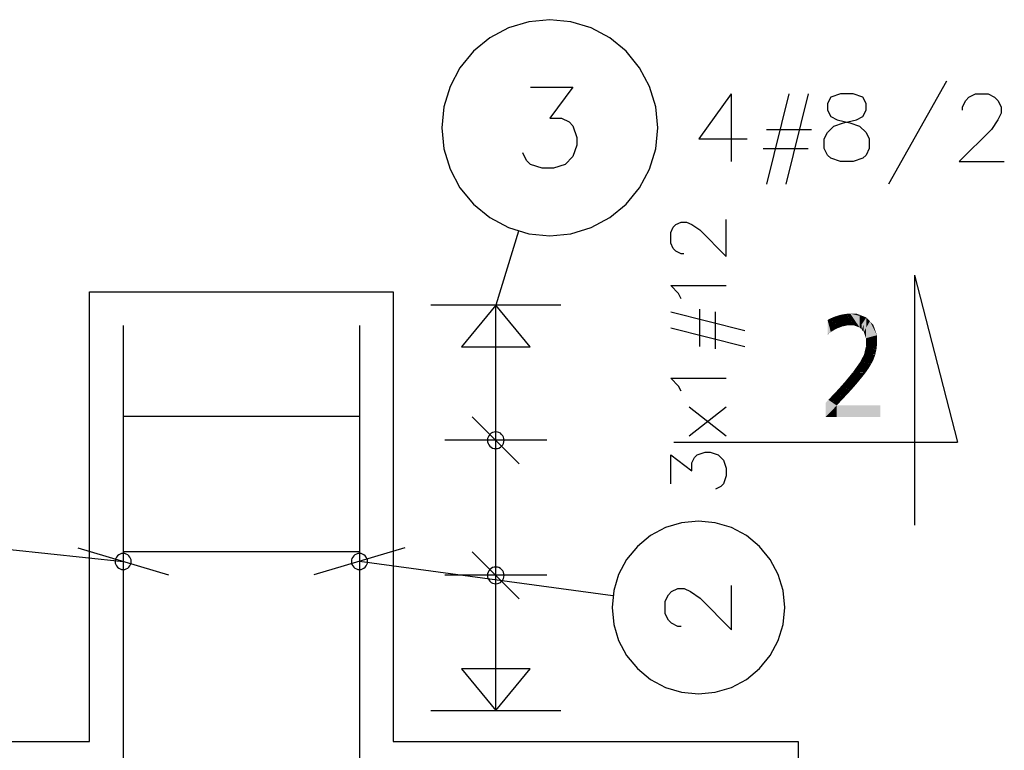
# Model space of a CAD drawing. Extents: x 64462 to 126444, y -56085 to -716.
# Tile 24 of 90: x 92558 to 94016, y -10658 to -9576. Entities that reach past the tile are written whole.
import ezdxf

# ---------------------------------------------------------------- set-up
doc = ezdxf.new("R2010")
doc.units = 0
doc.header["$LTSCALE"] = 11.25

# ---------------------------------------------------------------- blocks, each defined once
blk = doc.blocks.new('DwgObject-55396215-3381')
at = {"linetype": 'Continuous'}
for points in [[(48971.8, 17407.1), (48964.1, 17413.8), (48971.8, 17417.1)], [(48976.5, 17410.9), (48971.8, 17417.1), (48976.5, 17418.5)], [(48978.8, 17400.9), (48971.8, 17417.1), (48978.8, 17408)], [(48971.8, 17407.1), (48971.8, 17417.1), (48978.8, 17400.9)], [(48990.6, 17404.6), (48976.5, 17418.5), (48990.6, 17421.4)], [(48981.3, 17419.5), (48976.5, 17418.5), (48981.3, 17420)], [(48983.1, 17402.6), (48976.5, 17418.5), (48983.1, 17412)], [(48976.5, 17410.9), (48976.5, 17418.5), (48983.1, 17402.6)], [(48981.3, 17419.5), (48981.3, 17420), (48990.6, 17421.4)], [(48995, 17413.5), (48990.6, 17421.4), (48995, 17421.4)], [(48994.7, 17404.2), (48990.6, 17421.4), (48994.7, 17414)], [(48991, 17404.2), (48990.6, 17421.4), (48991, 17419.5)], [(48990.6, 17404.6), (48990.6, 17421.4), (48991, 17404.2)], [(48991, 17404.2), (48991, 17419.5), (48994.7, 17404.2)], [(48995, 17413.5), (48995, 17421.4), (49000.2, 17404.2)], [(49000.2, 17404.2), (48995, 17421.4), (49000.2, 17413.7)], [(49008.9, 17400.9), (48995, 17421.4), (49008.9, 17418.2)], [(49004.3, 17419.3), (48995, 17421.4), (49004.3, 17421.4)], [(49004.3, 17419.3), (49004.3, 17421.4), (49018.7, 17415.9)], [(49008.9, 17400.9), (49008.9, 17418.2), (49018.7, 17415.9)], [(49012, 17397.6), (49012, 17405.6), (49018.7, 17415.9)], [(49018.7, 17400.9), (49015, 17394.3), (49018.7, 17415.9)], [(49015, 17394.3), (49015, 17405.9), (49018.7, 17415.9)], [(49018.7, 17400.9), (49018.7, 17415.9), (49024, 17410.3)], [(48964.1, 17409.3), (48961.3, 17412.1), (48964.1, 17413.8)], [(48966.1, 17394.3), (48961.3, 17412.1), (48966.1, 17407.4)], [(48961.3, 17391), (48961.3, 17412.1), (48966.1, 17394.3)], [(48974.5, 17399.3), (48964.1, 17413.8), (48974.5, 17404.7)], [(48964.1, 17409.3), (48964.1, 17413.8), (48974.5, 17399.3)], [(48966.1, 17394.3), (48966.1, 17407.4), (48974.5, 17399.3)], [(48974.5, 17399.3), (48974.5, 17404.7), (48978.8, 17400.9)], [(48978.8, 17400.9), (48978.8, 17408), (48983.1, 17402.6)], [(48983.1, 17402.6), (48983.1, 17412), (48991, 17404.2)], [(48994.7, 17404.2), (48994.7, 17414), (49000.2, 17404.2)], [(49000.2, 17404.2), (49000.2, 17413.7), (49008.9, 17400.9)], [(49012, 17397.6), (49008.9, 17400.9), (49012, 17405.6)], [(49015, 17394.3), (49012, 17397.6), (49015, 17405.9)], [(49018.1, 17385.1), (49018.1, 17399.8), (49024, 17410.3)], [(49024, 17386.7), (49018.1, 17385.1), (49024, 17410.3)], [(49024, 17386.7), (49024, 17410.3), (49034.5, 17389.6)], [(49029.2, 17400), (49024, 17410.3), (49029.2, 17404.7)], [(49029.2, 17400), (49029.2, 17404.7), (49034.5, 17389.6)], [(48962.1, 17391), (48961.3, 17391), (48962.1, 17391.5)], [(48962.1, 17391), (48962.1, 17391.5), (48966.1, 17394.3)], [(49018.1, 17385.1), (49015, 17394.3), (49018.1, 17399.8)], [(49034.5, 17380.1), (49018.1, 17372.8), (49034.5, 17389.6)], [(49018.1, 17372.8), (49018.1, 17379.3), (49034.5, 17389.6)], [(49018.1, 17379.3), (49018.1, 17385.1), (49034.5, 17389.6)], [(49018.1, 17361.4), (49015.3, 17360.9), (49018.1, 17372.8)], [(49034.5, 17375.8), (49018.1, 17372.8), (49034.5, 17380.1)], [(49033.6, 17367.9), (49018.1, 17372.8), (49033.6, 17375.7)], [(49032.7, 17364.2), (49018.1, 17372.8), (49032.7, 17368.1)], [(49018.1, 17361.4), (49018.1, 17372.8), (49032.7, 17364.2)], [(49033.6, 17367.9), (49033.6, 17375.7), (49034.5, 17375.8)], [(49015.3, 17353.6), (49012.4, 17355.4), (49015.3, 17360.9)], [(49031.9, 17360.5), (49015.3, 17360.9), (49031.9, 17364)], [(49015.3, 17353.6), (49015.3, 17360.9), (49026, 17347)], [(49027.6, 17350.1), (49015.3, 17360.9), (49027.6, 17354.3)], [(49029.3, 17353.4), (49015.3, 17360.9), (49029.3, 17360.5)], [(49026, 17347), (49015.3, 17360.9), (49026, 17351.5)], [(49029.3, 17353.4), (49029.3, 17360.5), (49031.9, 17360.5)], [(49031.9, 17360.5), (49031.9, 17364), (49032.7, 17364.2)], [(49032.7, 17364.2), (49032.7, 17368.1), (49033.6, 17367.9)], [(49009.5, 17334.9), (48998.9, 17335), (49009.5, 17349.9)], [(49012.4, 17349.4), (49009.5, 17349.9), (49012.4, 17355.4)], [(49020.2, 17337.8), (49009.5, 17349.9), (49020.2, 17342.3)], [(49018.1, 17334.8), (49009.5, 17349.9), (49018.1, 17340.2)], [(49009.5, 17334.9), (49009.5, 17349.9), (49018.1, 17334.8)], [(49022.3, 17340.8), (49009.5, 17349.9), (49022.3, 17347.6)], [(49012.4, 17349.4), (49012.4, 17355.4), (49026, 17347)], [(49020.2, 17337.8), (49020.2, 17342.3), (49022.3, 17340.8)], [(49022.3, 17340.8), (49022.3, 17347.6), (49026, 17347)], [(49026, 17347), (49026, 17351.5), (49027.6, 17350.1)], [(49027.6, 17350.1), (49027.6, 17354.3), (49029.3, 17353.4)], [(48998.9, 17325.1), (48991.1, 17325.6), (48998.9, 17335)], [(48998.9, 17325.1), (48998.9, 17335), (49009.9, 17324.4)], [(49013, 17328.1), (48998.9, 17335), (49013, 17334.8)], [(49009.9, 17324.4), (48998.9, 17335), (49009.9, 17329.6)], [(49009.9, 17324.4), (49009.9, 17329.6), (49013, 17328.1)], [(49013, 17328.1), (49013, 17334.8), (49018.1, 17334.8)], [(49018.1, 17334.8), (49018.1, 17340.2), (49020.2, 17337.8)], [(48987.5, 17310.6), (48979.5, 17312.1), (48987.5, 17321.1)], [(48991.1, 17320.7), (48987.5, 17321.1), (48991.1, 17325.6)], [(48987.5, 17310.6), (48987.5, 17321.1), (48996.7, 17308.9)], [(48996.7, 17308.9), (48987.5, 17321.1), (48996.7, 17320.1)], [(48991.1, 17320.7), (48991.1, 17325.6), (49005.6, 17319.1)], [(49005.6, 17319.1), (48991.1, 17325.6), (49005.6, 17324.7)], [(48996.7, 17308.9), (48996.7, 17320.1), (49005.6, 17319.1)], [(49005.6, 17319.1), (49005.6, 17324.7), (49009.9, 17324.4)], [(48971, 17291.8), (48962.5, 17293.9), (48971, 17303)], [(48975.3, 17301.9), (48971, 17303), (48975.3, 17307.5)], [(48971, 17291.8), (48971, 17303), (48978.9, 17289.8)], [(48978.9, 17289.8), (48971, 17303), (48978.9, 17301)], [(48979.5, 17306.6), (48975.3, 17307.5), (48979.5, 17312.1)], [(48975.3, 17301.9), (48975.3, 17307.5), (48987.5, 17299)], [(48987.5, 17299), (48975.3, 17307.5), (48987.5, 17304.9)], [(48978.9, 17289.8), (48978.9, 17301), (48987.5, 17299)], [(48979.5, 17306.6), (48979.5, 17312.1), (48992.1, 17303.9)], [(48992.1, 17303.9), (48979.5, 17312.1), (48992.1, 17309.7)], [(48987.5, 17299), (48987.5, 17304.9), (48992.1, 17303.9)], [(48992.1, 17303.9), (48992.1, 17309.7), (48996.7, 17308.9)], [(48958.3, 17268.3), (48958.3, 17289.4), (48962.5, 17293.9)], [(48962.5, 17272.7), (48958.3, 17268.3), (48962.5, 17293.9)], [(48974.9, 17268.3), (48958.3, 17268.3), (48974.9, 17285.5)], [(48974.9, 17285.5), (48962.5, 17293.9), (48974.9, 17290.8)], [(48962.5, 17272.7), (48962.5, 17293.9), (48974.9, 17285.5)], [(48974.9, 17285.5), (48974.9, 17290.8), (48978.9, 17289.8)], [(48974.9, 17268.3), (48974.9, 17285.5), (49039.5, 17268.3)], [(49039.5, 17268.3), (48974.9, 17285.5), (49039.5, 17285.5)]]:
    blk.add_hatch(color=1, dxfattribs=at).paths.add_polyline_path(points)
at = {"color": 1, "linetype": 'Continuous'}
for p, q in [((48518.6, 17853.7), (48488.6, 17844.6)), ((48549.8, 17856.8), (48518.6, 17853.7)), ((48581, 17853.7), (48549.8, 17856.8)), ((48611, 17844.6), (48581, 17853.7)), ((48488.6, 17844.6), (48460.9, 17829.9)), ((48638.7, 17829.9), (48611, 17844.6)), ((48460.9, 17829.9), (48436.6, 17810)), ((48662.9, 17810), (48638.7, 17829.9)), ((48436.6, 17810), (48416.7, 17785.7)), ((48682.8, 17785.7), (48662.9, 17810)), ((48416.7, 17785.7), (48402, 17758.1)), ((48697.6, 17758.1), (48682.8, 17785.7)), ((49137.4, 17765.9), (49051.7, 17613.5)), ((48402, 17758.1), (48392.9, 17728)), ((48521.2, 17756.8), (48584.1, 17756.8)), ((48584.1, 17756.8), (48549.8, 17711.1)), ((48706.7, 17728), (48697.6, 17758.1)), ((48818.3, 17746.8), (48770.7, 17680.2)), ((48818.3, 17746.8), (48818.3, 17646.8)), ((48904, 17746.8), (48870.7, 17613.5)), ((48932.6, 17746.8), (48899.3, 17613.5)), ((48966, 17742.1), (48961.2, 17732.5)), ((48980.2, 17746.8), (48966, 17742.1)), ((48999.3, 17746.8), (48980.2, 17746.8)), ((49013.6, 17742.1), (48999.3, 17746.8)), ((49018.3, 17732.5), (49013.6, 17742.1)), ((49161.2, 17727.8), (49166, 17737.3)), ((49166, 17737.3), (49170.7, 17742.1)), ((49170.7, 17742.1), (49180.2, 17746.8)), ((49180.2, 17746.8), (49199.3, 17746.8)), ((49199.3, 17746.8), (49208.8, 17742.1)), ((49208.8, 17742.1), (49213.6, 17737.3)), ((49213.6, 17737.3), (49218.3, 17727.8)), ((48392.9, 17728), (48389.8, 17696.8)), ((48709.8, 17696.8), (48706.7, 17728)), ((48961.2, 17732.5), (48961.2, 17723)), ((48961.2, 17723), (48966, 17713.5)), ((49013.6, 17713.5), (49018.3, 17723)), ((49018.3, 17723), (49018.3, 17732.5)), ((49161.2, 17723), (49161.2, 17727.8)), ((49218.3, 17727.8), (49218.3, 17718.3)), ((48549.8, 17711.1), (48566.9, 17711.1)), ((48566.9, 17711.1), (48578.4, 17705.4)), ((48966, 17713.5), (48975.5, 17708.7)), ((48975.5, 17708.7), (48994.5, 17704)), ((48985, 17704), (49004, 17708.7)), ((49004, 17708.7), (49013.6, 17713.5)), ((49213.6, 17708.7), (49204, 17694.4)), ((49218.3, 17718.3), (49213.6, 17708.7)), ((48389.8, 17696.8), (48392.9, 17665.6)), ((48578.4, 17705.4), (48584.1, 17699.7)), ((48584.1, 17699.7), (48589.8, 17682.5)), ((48706.7, 17665.6), (48709.8, 17696.8)), ((48870.7, 17694.4), (48937.4, 17694.4)), ((48961.2, 17689.7), (48970.7, 17699.2)), ((48970.7, 17699.2), (48985, 17704)), ((48994.5, 17704), (49008.8, 17699.2)), ((49008.8, 17699.2), (49018.3, 17689.7)), ((49204, 17694.4), (49156.4, 17646.8)), ((48589.8, 17682.5), (48589.8, 17671.1)), ((48770.7, 17680.2), (48842.1, 17680.2)), ((48956.4, 17680.2), (48961.2, 17689.7)), ((48956.4, 17665.9), (48956.4, 17680.2)), ((49018.3, 17689.7), (49023.1, 17680.2)), ((49023.1, 17680.2), (49023.1, 17665.9)), ((48392.9, 17665.6), (48402, 17635.6)), ((48589.8, 17671.1), (48584.1, 17654)), ((48697.6, 17635.6), (48706.7, 17665.6)), ((48866, 17665.9), (48932.6, 17665.9)), ((48961.2, 17656.3), (48956.4, 17665.9)), ((49023.1, 17665.9), (49018.3, 17656.3)), ((48515.5, 17648.3), (48509.8, 17659.7)), ((48584.1, 17654), (48572.6, 17642.5)), ((48966, 17651.6), (48961.2, 17656.3)), ((48980.2, 17646.8), (48966, 17651.6)), ((49013.6, 17651.6), (48999.3, 17646.8)), ((49018.3, 17656.3), (49013.6, 17651.6)), ((48402, 17635.6), (48416.7, 17607.9)), ((48521.2, 17642.5), (48515.5, 17648.3)), ((48538.4, 17636.8), (48521.2, 17642.5)), ((48555.5, 17636.8), (48538.4, 17636.8)), ((48572.6, 17642.5), (48555.5, 17636.8)), ((48682.8, 17607.9), (48697.6, 17635.6)), ((48999.3, 17646.8), (48980.2, 17646.8)), ((49156.4, 17646.8), (49223.1, 17646.8)), ((48416.7, 17607.9), (48436.6, 17583.7)), ((48662.9, 17583.7), (48682.8, 17607.9)), ((48436.6, 17583.7), (48460.9, 17563.8)), ((48638.7, 17563.8), (48662.9, 17583.7)), ((48460.9, 17563.8), (48488.6, 17549)), ((48611, 17549), (48638.7, 17563.8)), ((48811.1, 17506.3), (48811.1, 17561.1)), ((48488.6, 17549), (48518.6, 17539.9)), ((48581, 17539.9), (48611, 17549)), ((48728.9, 17541.5), (48732.8, 17549.4)), ((48732.8, 17549.4), (48736.7, 17553.3)), ((48736.7, 17553.3), (48744.5, 17557.2)), ((48744.5, 17557.2), (48752.4, 17557.2)), ((48752.4, 17557.2), (48760.2, 17553.3)), ((48760.2, 17553.3), (48772, 17545.5)), ((48503.2, 17543.8), (48469.8, 17434)), ((48518.6, 17539.9), (48549.8, 17536.8)), ((48549.8, 17536.8), (48581, 17539.9)), ((48728.9, 17525.9), (48728.9, 17541.5)), ((48772, 17545.5), (48811.1, 17506.3)), ((48732.8, 17518), (48728.9, 17525.9)), ((48736.7, 17514.1), (48732.8, 17518)), ((48744.5, 17510.2), (48736.7, 17514.1)), ((48748.5, 17510.2), (48744.5, 17510.2)), ((49090.1, 17478.6), (49153.8, 17231.2)), ((49090.1, 17478.6), (49090.1, 17108.2)), ((48728.9, 17463.2), (48811.1, 17463.2)), ((48740.6, 17451.4), (48728.9, 17463.2)), ((47867.8, 17453.9), (48317.8, 17453.9)), ((47867.8, 16787.9), (47867.8, 17453.9)), ((48317.8, 17453.9), (48317.8, 16787.9)), ((48744.5, 17443.6), (48740.6, 17451.4)), ((48566.1, 17434), (48373.5, 17434)), ((48469.8, 17434), (48418.9, 17372.6)), ((48469.8, 16834), (48469.8, 17434)), ((48520.6, 17372.6), (48469.8, 17434)), ((48728.9, 17424), (48838.6, 17396.6)), ((48772, 17373.1), (48772, 17427.9)), ((48795.5, 17369.2), (48795.5, 17424)), ((47917.8, 17403.9), (47917.8, 16567.9)), ((48267.8, 17403.9), (48267.8, 16567.9)), ((48728.9, 17400.5), (48838.6, 17373.1)), ((48418.9, 17372.6), (48520.6, 17372.6)), ((48728.9, 17326.1), (48811.1, 17326.1)), ((48740.6, 17314.3), (48728.9, 17326.1)), ((48744.5, 17306.5), (48740.6, 17314.3)), ((47917.8, 17269.5), (48267.8, 17269.5)), ((48811.1, 17283), (48756.3, 17239.9)), ((48811.1, 17239.9), (48756.3, 17283)), ((48435, 17268.7), (48504.5, 17199.2)), ((48459.5, 17240.8), (48458.3, 17238.7)), ((48461, 17242.7), (48459.5, 17240.8)), ((48462.9, 17244.3), (48461, 17242.7)), ((48465, 17245.4), (48462.9, 17244.3)), ((48467.4, 17246.1), (48465, 17245.4)), ((48469.8, 17246.3), (48467.4, 17246.1)), ((48472.2, 17246.1), (48469.8, 17246.3)), ((48474.5, 17245.4), (48472.2, 17246.1)), ((48476.7, 17244.3), (48474.5, 17245.4)), ((48478.5, 17242.7), (48476.7, 17244.3)), ((48480.1, 17240.8), (48478.5, 17242.7)), ((48481.2, 17238.7), (48480.1, 17240.8)), ((48545.4, 17234), (48394.1, 17234)), ((48457.6, 17236.4), (48457.4, 17234)), ((48457.4, 17234), (48457.6, 17231.5)), ((48458.3, 17238.7), (48457.6, 17236.4)), ((48457.6, 17231.5), (48458.3, 17229.2)), ((48458.3, 17229.2), (48459.5, 17227.1)), ((48459.5, 17227.1), (48461, 17225.2)), ((48478.5, 17225.2), (48480.1, 17227.1)), ((48480.1, 17227.1), (48481.2, 17229.2)), ((48481.9, 17236.4), (48481.2, 17238.7)), ((48481.2, 17229.2), (48481.9, 17231.5)), ((48482.2, 17234), (48481.9, 17236.4)), ((48481.9, 17231.5), (48482.2, 17234)), ((48733.4, 17231.2), (49153.8, 17231.2)), ((48461, 17225.2), (48462.9, 17223.6)), ((48462.9, 17223.6), (48465, 17222.5)), ((48465, 17222.5), (48467.4, 17221.8)), ((48467.4, 17221.8), (48469.8, 17221.6)), ((48469.8, 17221.6), (48472.2, 17221.8)), ((48472.2, 17221.8), (48474.5, 17222.5)), ((48474.5, 17222.5), (48476.7, 17223.6)), ((48476.7, 17223.6), (48478.5, 17225.2)), ((48728.9, 17212.5), (48760.2, 17188.9)), ((48728.9, 17169.4), (48728.9, 17212.5)), ((48764.1, 17208.5), (48768, 17212.5)), ((48768, 17212.5), (48779.8, 17216.4)), ((48779.8, 17216.4), (48787.6, 17216.4)), ((48787.6, 17216.4), (48799.4, 17212.5)), ((48799.4, 17212.5), (48807.2, 17204.6)), ((48760.2, 17200.7), (48764.1, 17208.5)), ((48760.2, 17188.9), (48760.2, 17200.7)), ((48807.2, 17204.6), (48811.1, 17192.9)), ((48811.1, 17192.9), (48811.1, 17181.1)), ((48807.2, 17169.4), (48803.3, 17165.4)), ((48811.1, 17181.1), (48807.2, 17169.4)), ((48803.3, 17165.4), (48795.5, 17161.5)), ((48745, 17111.9), (48721, 17104.6)), ((48770, 17114.3), (48745, 17111.9)), ((48795, 17111.9), (48770, 17114.3)), ((48819, 17104.6), (48795, 17111.9)), ((48721, 17104.6), (48698.9, 17092.8)), ((48841.1, 17092.8), (48819, 17104.6)), ((48698.9, 17092.8), (48679.5, 17076.8)), ((48860.5, 17076.8), (48841.1, 17092.8)), ((47750.6, 17072.1), (47917.8, 17054.5)), ((47850.5, 17074.5), (47985.1, 17034.5)), ((47913.3, 17065.5), (47911.2, 17064.4)), ((47915.5, 17066.2), (47913.3, 17065.5)), ((47917.8, 17066.4), (47915.5, 17066.2)), ((47917.8, 17069.5), (48267.8, 17069.5)), ((47920.2, 17066.2), (47917.8, 17066.4)), ((47922.4, 17065.5), (47920.2, 17066.2)), ((47924.5, 17064.4), (47922.4, 17065.5)), ((48335.1, 17074.5), (48200.5, 17034.5)), ((48263.3, 17065.5), (48261.2, 17064.4)), ((48265.5, 17066.2), (48263.3, 17065.5)), ((48267.8, 17066.4), (48265.5, 17066.2)), ((48270.2, 17066.2), (48267.8, 17066.4)), ((48272.4, 17065.5), (48270.2, 17066.2)), ((48274.5, 17064.4), (48272.4, 17065.5)), ((48435, 17068.7), (48504.5, 16999.2)), ((48679.5, 17076.8), (48663.6, 17057.4)), ((48876.4, 17057.4), (48860.5, 17076.8)), ((47906.1, 17056.8), (47905.9, 17054.5)), ((47905.9, 17054.5), (47906.1, 17052.2)), ((47906.8, 17059.1), (47906.1, 17056.8)), ((47906.1, 17052.2), (47906.8, 17049.9)), ((47907.9, 17061.1), (47906.8, 17059.1)), ((47909.4, 17062.9), (47907.9, 17061.1)), ((47911.2, 17064.4), (47909.4, 17062.9)), ((47926.3, 17062.9), (47924.5, 17064.4)), ((47927.8, 17061.1), (47926.3, 17062.9)), ((47928.9, 17059.1), (47927.8, 17061.1)), ((47929.6, 17056.8), (47928.9, 17059.1)), ((47928.9, 17049.9), (47929.6, 17052.2)), ((47929.8, 17054.5), (47929.6, 17056.8)), ((47929.6, 17052.2), (47929.8, 17054.5)), ((48256.1, 17056.8), (48255.9, 17054.5)), ((48255.9, 17054.5), (48256.1, 17052.2)), ((48256.8, 17059.1), (48256.1, 17056.8)), ((48256.1, 17052.2), (48256.8, 17049.9)), ((48257.9, 17061.1), (48256.8, 17059.1)), ((48259.4, 17062.9), (48257.9, 17061.1)), ((48261.2, 17064.4), (48259.4, 17062.9)), ((48643.2, 17003.5), (48267.8, 17054.5)), ((48276.3, 17062.9), (48274.5, 17064.4)), ((48277.8, 17061.1), (48276.3, 17062.9)), ((48278.9, 17059.1), (48277.8, 17061.1)), ((48279.6, 17056.8), (48278.9, 17059.1)), ((48278.9, 17049.9), (48279.6, 17052.2)), ((48279.8, 17054.5), (48279.6, 17056.8)), ((48279.6, 17052.2), (48279.8, 17054.5)), ((48663.6, 17057.4), (48651.8, 17035.3)), ((48888.3, 17035.3), (48876.4, 17057.4)), ((47906.8, 17049.9), (47907.9, 17047.9)), ((47907.9, 17047.9), (47909.4, 17046.1)), ((47909.4, 17046.1), (47911.2, 17044.6)), ((47911.2, 17044.6), (47913.3, 17043.5)), ((47913.3, 17043.5), (47915.5, 17042.8)), ((47915.5, 17042.8), (47917.8, 17042.6)), ((47917.8, 17042.6), (47920.2, 17042.8)), ((47920.2, 17042.8), (47922.4, 17043.5)), ((47922.4, 17043.5), (47924.5, 17044.6)), ((47924.5, 17044.6), (47926.3, 17046.1)), ((47926.3, 17046.1), (47927.8, 17047.9)), ((47927.8, 17047.9), (47928.9, 17049.9)), ((48256.8, 17049.9), (48257.9, 17047.9)), ((48257.9, 17047.9), (48259.4, 17046.1)), ((48259.4, 17046.1), (48261.2, 17044.6)), ((48261.2, 17044.6), (48263.3, 17043.5)), ((48263.3, 17043.5), (48265.5, 17042.8)), ((48265.5, 17042.8), (48267.8, 17042.6)), ((48267.8, 17042.6), (48270.2, 17042.8)), ((48270.2, 17042.8), (48272.4, 17043.5)), ((48272.4, 17043.5), (48274.5, 17044.6)), ((48274.5, 17044.6), (48276.3, 17046.1)), ((48276.3, 17046.1), (48277.8, 17047.9)), ((48277.8, 17047.9), (48278.9, 17049.9)), ((48457.6, 17036.4), (48457.4, 17034)), ((48458.3, 17038.7), (48457.6, 17036.4)), ((48459.5, 17040.8), (48458.3, 17038.7)), ((48461, 17042.7), (48459.5, 17040.8)), ((48462.9, 17044.3), (48461, 17042.7)), ((48465, 17045.4), (48462.9, 17044.3)), ((48467.4, 17046.1), (48465, 17045.4)), ((48469.8, 17046.3), (48467.4, 17046.1)), ((48472.2, 17046.1), (48469.8, 17046.3)), ((48474.5, 17045.4), (48472.2, 17046.1)), ((48476.7, 17044.3), (48474.5, 17045.4)), ((48478.5, 17042.7), (48476.7, 17044.3)), ((48480.1, 17040.8), (48478.5, 17042.7)), ((48481.2, 17038.7), (48480.1, 17040.8)), ((48481.9, 17036.4), (48481.2, 17038.7)), ((48482.2, 17034), (48481.9, 17036.4)), ((48545.4, 17034), (48394.1, 17034)), ((48457.4, 17034), (48457.6, 17031.5)), ((48457.6, 17031.5), (48458.3, 17029.2)), ((48458.3, 17029.2), (48459.5, 17027.1)), ((48459.5, 17027.1), (48461, 17025.2)), ((48461, 17025.2), (48462.9, 17023.6)), ((48462.9, 17023.6), (48465, 17022.5)), ((48465, 17022.5), (48467.4, 17021.8)), ((48467.4, 17021.8), (48469.8, 17021.6)), ((48469.8, 17021.6), (48472.2, 17021.8)), ((48472.2, 17021.8), (48474.5, 17022.5)), ((48474.5, 17022.5), (48476.7, 17023.6)), ((48476.7, 17023.6), (48478.5, 17025.2)), ((48478.5, 17025.2), (48480.1, 17027.1)), ((48480.1, 17027.1), (48481.2, 17029.2)), ((48481.2, 17029.2), (48481.9, 17031.5)), ((48481.9, 17031.5), (48482.2, 17034)), ((48651.8, 17035.3), (48644.5, 17011.3)), ((48895.5, 17011.3), (48888.3, 17035.3)), ((48644.5, 17011.3), (48642, 16986.3)), ((48725.5, 17005.1), (48730.2, 17009.8)), ((48730.2, 17009.8), (48739.6, 17014.4)), ((48739.6, 17014.4), (48748.9, 17014.4)), ((48748.9, 17014.4), (48758.3, 17009.8)), ((48758.3, 17009.8), (48772.4, 17000.4)), ((48819.2, 16953.5), (48819.2, 17019.1)), ((48898, 16986.3), (48895.5, 17011.3)), ((48720.8, 16995.7), (48725.5, 17005.1)), ((48720.8, 16977), (48720.8, 16995.7)), ((48772.4, 17000.4), (48819.2, 16953.5)), ((48642, 16986.3), (48644.5, 16961.4)), ((48895.5, 16961.4), (48898, 16986.3)), ((48725.5, 16967.6), (48720.8, 16977)), ((48730.2, 16962.9), (48725.5, 16967.6)), ((48644.5, 16961.4), (48651.8, 16937.3)), ((48739.6, 16958.2), (48730.2, 16962.9)), ((48744.2, 16958.2), (48739.6, 16958.2)), ((48888.3, 16937.3), (48895.5, 16961.4)), ((48651.8, 16937.3), (48663.6, 16915.2)), ((48876.4, 16915.2), (48888.3, 16937.3)), ((48663.6, 16915.2), (48679.5, 16895.8)), ((48860.5, 16895.8), (48876.4, 16915.2)), ((48418.9, 16895.3), (48469.8, 16834)), ((48520.6, 16895.3), (48418.9, 16895.3)), ((48469.8, 16834), (48520.6, 16895.3)), ((48679.5, 16895.8), (48698.9, 16879.9)), ((48841.1, 16879.9), (48860.5, 16895.8)), ((48698.9, 16879.9), (48721, 16868.1)), ((48819, 16868.1), (48841.1, 16879.9)), ((48721, 16868.1), (48745, 16860.8)), ((48795, 16860.8), (48819, 16868.1)), ((48745, 16860.8), (48770, 16858.3)), ((48770, 16858.3), (48795, 16860.8)), ((48373.5, 16834), (48566.1, 16834)), ((47267.8, 16787.9), (47867.8, 16787.9)), ((48317.8, 16787.9), (48917.8, 16787.9)), ((48917.8, 16787.9), (48917.8, 16487.9))]:
    blk.add_line(p, q, dxfattribs=at)

msp = doc.modelspace()

# ---------------------------------------------------------------- block references
msp.add_blockref('DwgObject-55396215-3381', (44793.1, -27432.61))

doc.saveas('drawing.dxf')
